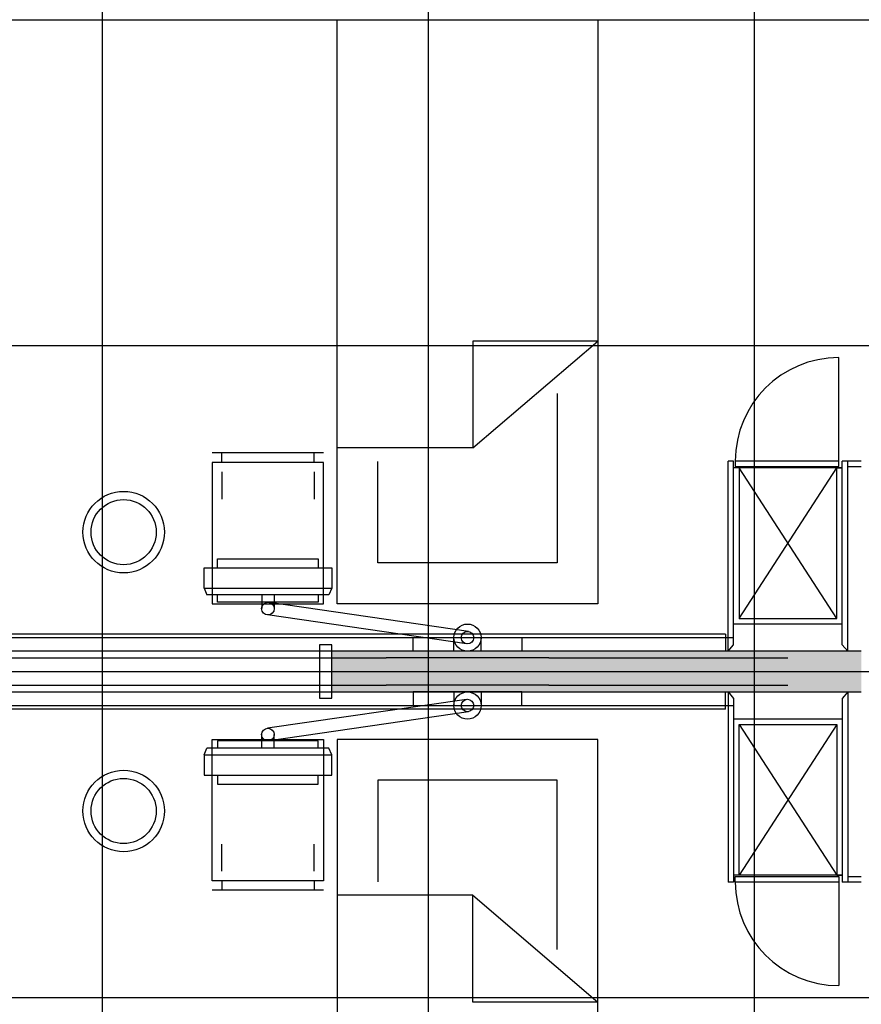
# Model space of a CAD drawing. Header units: millimetres. Extents: x 2502971067 to 2502991033, y 5626762590 to 5626807088.
# Tile 33 of 109: x 2502974746 to 2502977845, y 5626781985 to 5626785610. Entities that reach past the tile are written whole.
import ezdxf

# ---------------------------------------------------------------- set-up
doc = ezdxf.new("R2010")
doc.units = ezdxf.units.MM
for name, color, linetype in [('A_Fenster-Innen', 2, 'Continuous'), ('A_Raster', 253, 'Continuous'), ('A_Schraffur-Wand', 9, 'Continuous'), ('A_Wand', 7, 'Continuous'), ('I_Bett', 2, 'Continuous'), ('I_Bettenwandkanal', 2, 'Continuous'), ('I_Möbel', 2, 'Continuous')]:
    doc.layers.add(name, color=color, linetype=linetype)

msp = doc.modelspace()

# ---------------------------------------------------------------- hatches: boundary and pattern name
at = {"layer": 'A_Schraffur-Wand'}
h = msp.add_hatch(color=256, dxfattribs=at)
h.dxf.hatch_style = 1
h.paths.add_polyline_path([(2502975894.998, 5626783284.99946), (2502975894.998, 5626783134.99946), (2502977845.022, 5626783134.99946), (2502977845.022, 5626783284.99946)])

# ---------------------------------------------------------------- linework, layer by layer
at = {"layer": 'A_Fenster-Innen'}
for p, q in [((2502975894.998, 5626783307.99946), (2502975849.998, 5626783307.99946)), ((2502975849.998, 5626783307.99946), (2502975849.998, 5626783111.99946)), ((2502975894.998, 5626783284.99946), (2502975894.998, 5626783307.99946)), ((2502975894.998, 5626783284.99946), (2502974634.998, 5626783284.99946)), ((2502974634.998, 5626783134.99946), (2502975894.998, 5626783134.99946)), ((2502975849.998, 5626783111.99946), (2502975894.998, 5626783111.99946)), ((2502975894.998, 5626783111.99946), (2502975894.998, 5626783134.99946))]:
    msp.add_line(p, q, dxfattribs=at)
at = {"layer": 'A_Raster'}
for p, q in [((2502975050, 5626806160), (2502975050, 5626762660)), ((2502976250, 5626806160), (2502976250, 5626762660)), ((2502977450, 5626806160), (2502977450, 5626762660)), ((2502971300, 5626785610), (2502990800, 5626785610)), ((2502971300, 5626784410), (2502990800, 5626784410)), ((2502971300, 5626783210), (2502990800, 5626783210)), ((2502971300, 5626782010), (2502990800, 5626782010))]:
    msp.add_line(p, q, dxfattribs=at)
at = {"layer": 'A_Wand', "color": 2}
for p, q in [((2502974436.20447, 5626783259.99998), (2502976094.95768, 5626783259.99998)), ((2502976694.95768, 5626783259.99998), (2502977575, 5626783259.99998)), ((2502974436.20447, 5626783159.98839), (2502976094.95768, 5626783159.98839)), ((2502976694.95768, 5626783159.98839), (2502977575, 5626783159.98839))]:
    msp.add_line(p, q, dxfattribs=at)
at = {"layer": 'A_Wand'}
for p, q in [((2502977845.022, 5626783284.99946), (2502975894.998, 5626783284.99946)), ((2502975894.998, 5626783134.99946), (2502975894.998, 5626783284.99946)), ((2502975894.998, 5626783134.99946), (2502977845.022, 5626783134.99946))]:
    msp.add_line(p, q, dxfattribs=at)
at = {"layer": 'I_Bett'}
for p, q in [((2502975914.997837, 5626783459.999829), (2502975914.997837, 5626785609.999951)), ((2502975914.997837, 5626785609.999951), (2502976874.997883, 5626785609.999951)), ((2502976874.997883, 5626785609.999951), (2502976874.997883, 5626783459.999829)), ((2502976413.977497, 5626784426.997205), (2502976413.977497, 5626784033.466443)), ((2502976413.977497, 5626784033.466443), (2502976874.997883, 5626784426.997205)), ((2502976874.997883, 5626784426.997205), (2502976413.977497, 5626784426.997205)), ((2502976724.997883, 5626784233.216931), (2502976724.997883, 5626783609.99989)), ((2502975864.997837, 5626784014.999951), (2502975454.997807, 5626784014.999951)), ((2502975489.997822, 5626783979.99989), (2502975489.997822, 5626784014.999951)), ((2502975829.997837, 5626783979.99989), (2502975829.997837, 5626784014.999951)), ((2502976413.977497, 5626784033.466443), (2502975914.997837, 5626784033.466443)), ((2502975454.997807, 5626783979.99989), (2502975454.997807, 5626783459.999829)), ((2502975864.997837, 5626783979.99989), (2502975454.997807, 5626783979.99989)), ((2502975864.997837, 5626783459.999829), (2502975864.997837, 5626783979.99989)), ((2502976064.997837, 5626783609.99989), (2502976064.997837, 5626783984.006726)), ((2502975489.997822, 5626783944.99989), (2502975489.997822, 5626783844.999829)), ((2502975829.997837, 5626783944.99989), (2502975829.997837, 5626783844.999829)), ((2502976724.997883, 5626783609.99989), (2502976064.997837, 5626783609.99989)), ((2502975454.997807, 5626783459.999829), (2502975864.997837, 5626783459.999829)), ((2502976874.997883, 5626783459.999829), (2502975914.997837, 5626783459.999829)), ((2502975454.997885, 5626782439.999974), (2502975454.997885, 5626782959.999974)), ((2502975454.997885, 5626782959.999974), (2502975864.997915, 5626782959.999974)), ((2502975864.997915, 5626782959.999974), (2502975864.997915, 5626782439.999974)), ((2502975914.997915, 5626782959.999974), (2502975914.997915, 5626780809.999913)), ((2502976874.997961, 5626782959.999974), (2502975914.997915, 5626782959.999974)), ((2502976874.997961, 5626780809.999913), (2502976874.997961, 5626782959.999974)), ((2502976064.997915, 5626782810.000035), (2502976064.997915, 5626782435.993138)), ((2502976724.997961, 5626782810.000035), (2502976064.997915, 5626782810.000035)), ((2502976724.997961, 5626782186.782872), (2502976724.997961, 5626782810.000035)), ((2502975489.9979, 5626782474.999974), (2502975489.9979, 5626782574.999974)), ((2502975829.997915, 5626782474.999974), (2502975829.997915, 5626782574.999974)), ((2502975864.997915, 5626782439.999974), (2502975454.997885, 5626782439.999974)), ((2502975489.9979, 5626782439.999974), (2502975489.9979, 5626782404.999974)), ((2502975829.997915, 5626782439.999974), (2502975829.997915, 5626782404.999974)), ((2502975864.997915, 5626782404.999974), (2502975454.997885, 5626782404.999974)), ((2502976413.977575, 5626782386.533483), (2502975914.997915, 5626782386.533483)), ((2502976413.977575, 5626781993.00266), (2502976413.977575, 5626782386.533483)), ((2502976413.977575, 5626782386.533483), (2502976874.997961, 5626781993.00266)), ((2502976874.997961, 5626781993.00266), (2502976413.977575, 5626781993.00266))]:
    msp.add_line(p, q, dxfattribs=at)
for centre, radius in [((2502975128.696522, 5626783723.298596), 150.000006), ((2502975128.696522, 5626783723.298596), 120.000005), ((2502975128.6966, 5626782696.701268), 150.000006), ((2502975128.6966, 5626782696.701268), 120.000005)]:
    msp.add_circle(centre, radius, dxfattribs=at)
at = {"layer": 'I_Bettenwandkanal'}
for p, q in [((2502972970.006542, 5626783334.995549), (2502977374.999015, 5626783334.995549)), ((2502972970.006542, 5626783084.995549), (2502977374.999015, 5626783084.995549))]:
    msp.add_line(p, q, dxfattribs=at)
at = {"layer": 'I_Möbel'}
for p, q in [((2502977761.99772, 5626783984.98475), (2502977761.99772, 5626784365.98247)), ((2502977355, 5626783284.9985), (2502977355, 5626783984.98488)), ((2502977375, 5626783984.98475), (2502977355, 5626783984.98475)), ((2502977375, 5626783308.5805), (2502977375, 5626783984.98475)), ((2502977381, 5626783984.98475), (2502977381, 5626783964.98475)), ((2502977761.99772, 5626783984.98475), (2502977381, 5626783984.98475)), ((2502977761.99772, 5626783964.98475), (2502977761.99772, 5626783984.98475)), ((2502977845, 5626783984.98475), (2502977775, 5626783984.98475)), ((2502977775, 5626783308.57901), (2502977775, 5626783984.98475)), ((2502977795.00356, 5626783284.9985), (2502977795.00356, 5626783984.98625)), ((2502977375.00209, 5626783384.98138), (2502977375.00209, 5626783959.96303)), ((2502977395, 5626783959.96303), (2502977375.00209, 5626783959.96303)), ((2502977381, 5626783964.98475), (2502977761.99772, 5626783964.98475)), ((2502977395, 5626783959.96303), (2502977395, 5626783404.98138)), ((2502977755, 5626783404.98138), (2502977395, 5626783959.96303)), ((2502977395, 5626783404.98138), (2502977755, 5626783959.96303)), ((2502977755, 5626783959.96303), (2502977395, 5626783959.96303)), ((2502977754.99902, 5626783959.96303), (2502977775, 5626783959.96303)), ((2502977754.99902, 5626783959.95703), (2502977775, 5626783959.96303)), ((2502977755, 5626783404.98138), (2502977755, 5626783959.96303)), ((2502977775, 5626783959.96303), (2502977755, 5626783959.96303)), ((2502977775, 5626783404.98138), (2502977775, 5626783959.96303)), ((2502977795.00356, 5626783964.98625), (2502977845, 5626783964.98475)), ((2502975474.95768, 5626783591.94191), (2502975474.95768, 5626783625.06691)), ((2502975474.95768, 5626783625.06691), (2502975844.95768, 5626783625.06691)), ((2502975844.95768, 5626783625.06691), (2502975844.95768, 5626783591.94191)), ((2502975424.95768, 5626783516.94192), (2502975424.95768, 5626783591.94191)), ((2502975424.95768, 5626783591.94191), (2502975894.95768, 5626783591.94191)), ((2502975894.95768, 5626783591.94191), (2502975894.95768, 5626783516.94191)), ((2502975424.95768, 5626783516.94192), (2502975434.95768, 5626783491.94192)), ((2502975424.95768, 5626783516.94192), (2502975894.95768, 5626783516.94191)), ((2502975894.95768, 5626783516.94191), (2502975884.95768, 5626783491.94191)), ((2502975884.95768, 5626783491.94191), (2502975434.95768, 5626783491.94192)), ((2502975474.95768, 5626783465.06691), (2502975474.95768, 5626783491.94192)), ((2502975637.08155, 5626783491.94191), (2502975637.08155, 5626783441.94191)), ((2502975683.08268, 5626783491.94191), (2502975683.08268, 5626783441.94191)), ((2502975844.95768, 5626783491.94191), (2502975844.95768, 5626783465.06691)), ((2502975844.95768, 5626783465.06691), (2502975474.95768, 5626783465.06691)), ((2502976398.3454, 5626783357.87549), (2502975665.50365, 5626783464.39203)), ((2502976391.69939, 5626783312.28238), (2502975658.85764, 5626783418.79892)), ((2502977395, 5626783404.98138), (2502977755, 5626783404.98138)), ((2502977775, 5626783384.98138), (2502977375.00209, 5626783384.98138)), ((2502977345, 5626783348.06539), (2502972970.00654, 5626783348.0032)), ((2502976194.95768, 5626783284.99998), (2502976194.95768, 5626783334.99998)), ((2502976194.95768, 5626783334.99998), (2502976594.95768, 5626783334.99998)), ((2502976344.95768, 5626783284.99998), (2502976344.95768, 5626783334.99998)), ((2502976444.95768, 5626783284.99998), (2502976444.95768, 5626783334.99998)), ((2502976594.95768, 5626783334.99998), (2502976594.95768, 5626783284.99998)), ((2502977345, 5626783348.06539), (2502977345, 5626783284.9985)), ((2502977355, 5626783284.9985), (2502977375, 5626783308.5805)), ((2502977795.00356, 5626783284.9985), (2502977775, 5626783308.57901)), ((2502976694.95768, 5626783259.99998), (2502976094.95768, 5626783259.99998)), ((2502976594.95768, 5626783284.99998), (2502976194.95768, 5626783284.99998)), ((2502976694.95768, 5626783159.98839), (2502976094.95768, 5626783159.98839)), ((2502976391.69939, 5626783107.70599), (2502975658.85764, 5626783001.18945)), ((2502976594.95768, 5626783134.98839), (2502976194.95768, 5626783134.98839)), ((2502976194.95768, 5626783134.98839), (2502976194.95768, 5626783084.98839)), ((2502976344.95768, 5626783134.98839), (2502976344.95768, 5626783084.98839)), ((2502976444.95768, 5626783134.98839), (2502976444.95768, 5626783084.98839)), ((2502976594.95768, 5626783084.98839), (2502976594.95768, 5626783134.98839)), ((2502977345, 5626783071.92298), (2502977345, 5626783134.98987)), ((2502977355, 5626783134.98987), (2502977375, 5626783111.40787)), ((2502977355, 5626783134.98987), (2502977355, 5626782435.00349)), ((2502977375, 5626783111.40787), (2502977375, 5626782435.00362)), ((2502977795.00356, 5626783134.98987), (2502977775, 5626783111.40936)), ((2502977775, 5626783111.40936), (2502977775, 5626782435.00362)), ((2502977795.00356, 5626783134.98987), (2502977795.00356, 5626782435.00212)), ((2502977345, 5626783071.92298), (2502972970.00654, 5626783071.98517)), ((2502976194.95768, 5626783084.98839), (2502976594.95768, 5626783084.98839)), ((2502976398.3454, 5626783062.11288), (2502975665.50365, 5626782955.59634)), ((2502977375.00209, 5626783035.00699), (2502977375.00209, 5626782460.02534)), ((2502977775, 5626783035.00699), (2502977375.00209, 5626783035.00699)), ((2502977395, 5626782460.02534), (2502977395, 5626783015.00699)), ((2502977755, 5626783015.00699), (2502977395, 5626782460.02534)), ((2502977395, 5626783015.00699), (2502977755, 5626782460.02534)), ((2502977395, 5626783015.00699), (2502977755, 5626783015.00699)), ((2502977755, 5626783015.00699), (2502977755, 5626782460.02534)), ((2502977775, 5626783015.00699), (2502977775, 5626782460.02534)), ((2502975637.08155, 5626782928.04646), (2502975637.08155, 5626782978.04646)), ((2502975683.08268, 5626782928.04646), (2502975683.08268, 5626782978.04646)), ((2502975424.95768, 5626782903.04645), (2502975434.95768, 5626782928.04645)), ((2502975884.95768, 5626782928.04646), (2502975434.95768, 5626782928.04645)), ((2502975474.95768, 5626782954.92146), (2502975474.95768, 5626782928.04645)), ((2502975844.95768, 5626782954.92146), (2502975474.95768, 5626782954.92146)), ((2502975844.95768, 5626782928.04646), (2502975844.95768, 5626782954.92146)), ((2502975894.95768, 5626782903.04646), (2502975884.95768, 5626782928.04646)), ((2502975424.95768, 5626782903.04645), (2502975894.95768, 5626782903.04646)), ((2502975424.95768, 5626782903.04645), (2502975424.95768, 5626782828.04646)), ((2502975894.95768, 5626782828.04646), (2502975894.95768, 5626782903.04646)), ((2502975424.95768, 5626782828.04646), (2502975894.95768, 5626782828.04646)), ((2502975474.95768, 5626782828.04646), (2502975474.95768, 5626782794.92146)), ((2502975844.95768, 5626782794.92146), (2502975844.95768, 5626782828.04646)), ((2502975474.95768, 5626782794.92146), (2502975844.95768, 5626782794.92146)), ((2502977395, 5626782460.02534), (2502977375.00209, 5626782460.02534)), ((2502977381, 5626782435.00362), (2502977381, 5626782455.00362)), ((2502977381, 5626782455.00362), (2502977761.99772, 5626782455.00362)), ((2502977755, 5626782460.02534), (2502977395, 5626782460.02534)), ((2502977754.99902, 5626782460.03134), (2502977775, 5626782460.02534)), ((2502977754.99902, 5626782460.02534), (2502977775, 5626782460.02534)), ((2502977775, 5626782460.02534), (2502977755, 5626782460.02534)), ((2502977761.99772, 5626782455.00362), (2502977761.99772, 5626782435.00362)), ((2502977795.00356, 5626782455.00212), (2502977845, 5626782455.00362)), ((2502977375, 5626782435.00362), (2502977355, 5626782435.00362)), ((2502977761.99772, 5626782435.00362), (2502977381, 5626782435.00362)), ((2502977761.99772, 5626782435.00362), (2502977761.99772, 5626782054.0059)), ((2502977845, 5626782435.00362), (2502977775, 5626782435.00362))]:
    msp.add_line(p, q, dxfattribs=at)
for centre, radius in [((2502975659.95768, 5626783441.94191), 23.125), ((2502976394.95768, 5626783334.99998), 50), ((2502976394.95768, 5626783334.99998), 23.125), ((2502976394.95768, 5626783084.98839), 50), ((2502976394.95768, 5626783084.98839), 23.125), ((2502975659.95768, 5626782978.04646), 23.125)]:
    msp.add_circle(centre, radius, dxfattribs=at)
for centre, start, end in [((2502977761.99772, 5626783984.98475), 90, 180), ((2502977761.99772, 5626782435.00362), 180, 270)]:
    msp.add_arc(centre, 380.997718, start, end, dxfattribs=at)

doc.saveas('drawing.dxf')
